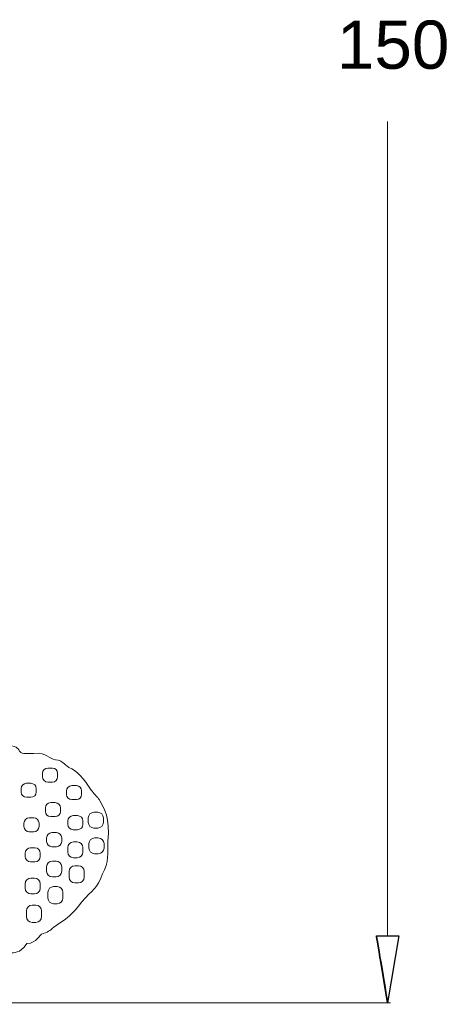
# Model space of a CAD drawing. Header units: millimetres. Extents: x -2387 to -560, y -1844 to 666.
# Tile 11 of 33: x -876 to -560, y -1632 to -897. Entities that reach past the tile are written whole.
import ezdxf

# ---------------------------------------------------------------- set-up
doc = ezdxf.new("R2010")
doc.units = ezdxf.units.MM
doc.header["$MEASUREMENT"] = 0
doc.layers.add('Capa 1', color=7, linetype='Continuous')

msp = doc.modelspace()

# ---------------------------------------------------------------- linework, layer by layer
at = {"layer": 'Capa 1', "color": 1, "lineweight": 0}
for points in [[(-601.2634, -1580.7103), (-601.2634, -1580.7103), (-601.2634, -973.1152), (-601.2634, -973.1152)], [(-599.1468, -1630.7104), (-599.1468, -1630.7104), (-1444.6118, -1630.7104), (-1444.6118, -1630.7104)]]:
    msp.add_open_spline(points, degree=3, dxfattribs=at)
at = {"layer": 'Capa 1', "lineweight": 9}
for points, knots in [([(-1183.2781, -1435.5495), (-1184.288, -1419.5825), (-1101.5417, -1408.9614), (-1042.3168, -1411.9395), (-1042.3168, -1411.9395), (-1018.4829, -1413.1383), (-954.1121, -1414.7617), (-937.6161, -1416.5567), (-937.6161, -1416.5567), (-921.9805, -1418.2576), (-885.6052, -1430.537), (-883.899, -1438.5746), (-883.899, -1438.5746), (-868.979, -1440.6581), (-884.5089, -1446.4633), (-861.1402, -1444.3556), (-861.1402, -1444.3556), (-854.6275, -1445.5644), (-852.3748, -1449.3973), (-846.9759, -1449.6003), (-846.9759, -1449.6003), (-844.4871, -1449.6936), (-840.1107, -1454.6904), (-838.8572, -1455.095), (-838.8572, -1455.095), (-833.3212, -1456.8843), (-827.397, -1463.8007), (-822.2768, -1471.9266), (-822.2768, -1471.9266), (-820.7992, -1474.2715), (-817.2855, -1477.4441), (-816.263, -1479.0938), (-816.263, -1479.0938), (-812.0419, -1485.9084), (-808.4512, -1492.656), (-809.7585, -1510.2555), (-809.7585, -1510.2555), (-810.4077, -1518.9969), (-808.6534, -1525.3292), (-813.9847, -1534.8527), (-813.9847, -1534.8527), (-817.4076, -1545.6625), (-821.4722, -1545.9446), (-829.147, -1555.4196), (-829.147, -1555.4196), (-836.8656, -1564.9502), (-838.9636, -1566.7929), (-848.2757, -1573.0761), (-848.2757, -1573.0761), (-853.7353, -1576.7602), (-852.5801, -1577.3336), (-858.1769, -1579.0367), (-858.1769, -1579.0367), (-861.2441, -1579.9698), (-862.656, -1586.0571), (-870.1749, -1586.5749), (-870.1749, -1586.5749), (-876.0214, -1594.5506), (-879.321, -1592.72), (-882.8403, -1593.7357), (-882.8403, -1593.7357), (-886.1286, -1596.8869), (-888.8377, -1597.9896), (-893.8165, -1599.1385), (-893.8165, -1599.1385), (-899.7545, -1603.0448), (-900.2942, -1602.7385), (-905.951, -1603.5427), (-905.951, -1603.5427), (-906.6403, -1605.1517), (-910.4821, -1606.4061), (-915.315, -1607.8763), (-915.315, -1607.8763), (-921.0069, -1612.5062), (-921.3976, -1611.8032), (-927.1189, -1612.4649), (-927.1189, -1612.4649), (-927.859, -1612.5504), (-929.0141, -1615.921), (-939.9089, -1617.2167), (-939.9089, -1617.2167), (-944.1802, -1620.5025), (-947.1473, -1620.5681), (-950.5934, -1620.0524), (-950.5934, -1620.0524), (-953.923, -1622.8004), (-956.4136, -1622.9151), (-959.6988, -1622.274), (-959.6988, -1622.274), (-965.4226, -1625.8248), (-968.1324, -1623.0405), (-970.6293, -1623.9907), (-970.6293, -1623.9907), (-973.6771, -1625.151), (-982.0375, -1625.4594), (-984.3653, -1624.7464), (-984.3653, -1624.7464), (-986.1115, -1625.9587), (-992.2561, -1628.0622), (-996.4992, -1627.399), (-996.4992, -1627.399), (-1000.1951, -1626.8213), (-1004.5985, -1629.5787), (-1010.4056, -1629.0843), (-1010.4056, -1629.0843), (-1017.7003, -1630.5531), (-1019.1798, -1630.6322), (-1025.7388, -1629.6064), (-1025.7388, -1629.6064), (-1031.1177, -1630.8879), (-1036.1215, -1631.1899), (-1039.108, -1630.3686), (-1039.108, -1630.3686), (-1043.0092, -1630.6122), (-1044.4142, -1630.8943), (-1050.1737, -1631.1536), (-1050.1737, -1631.1536), (-1054.4938, -1631.8274), (-1057.1135, -1630.7988), (-1061.4342, -1629.6606), (-1061.4342, -1629.6606), (-1065.8764, -1630.8722), (-1070.2147, -1630.078), (-1073.5261, -1628.0437), (-1073.5261, -1628.0437), (-1081.1257, -1628.9312), (-1083.128, -1628.5366), (-1087.5226, -1625.8661), (-1087.5226, -1625.8661), (-1092.8295, -1626.416), (-1096.1585, -1628.3791), (-1100.7653, -1624.1951), (-1100.7653, -1624.1951), (-1103.9121, -1623.5925), (-1105.982, -1626.2893), (-1110.2057, -1622.388), (-1110.2057, -1622.388), (-1111.6501, -1622.1116), (-1114.4876, -1623.2449), (-1117.3627, -1622.3431), (-1117.3627, -1622.3431), (-1120.2378, -1621.4413), (-1119.8251, -1619.2824), (-1124.2054, -1619.5666), (-1124.2054, -1619.5666), (-1133.4078, -1620.1642), (-1133.5199, -1616.7045), (-1137.2909, -1615.5741), (-1137.2909, -1615.5741), (-1142.3724, -1614.0498), (-1143.5544, -1616.4673), (-1150.8429, -1609.7724), (-1150.8429, -1609.7724), (-1154.6584, -1608.8963), (-1156.635, -1608.0636), (-1159.912, -1605.5691), (-1159.912, -1605.5691), (-1162.7451, -1605.4858), (-1163.5916, -1607.0664), (-1169.7174, -1602.2854), (-1169.7174, -1602.2854), (-1176.3848, -1602.7755), (-1176.9827, -1601.6971), (-1180.9716, -1600.0908), (-1180.9716, -1600.0908), (-1186.8244, -1601.5881), (-1191.3198, -1598.8586), (-1194.8692, -1595.0271), (-1194.8692, -1595.0271), (-1202.0875, -1595.666), (-1202.8927, -1591.1728), (-1206.5479, -1590.7412), (-1206.5479, -1590.7412), (-1211.2105, -1590.1913), (-1214.7548, -1587.1305), (-1218.3111, -1584.3868), (-1218.3111, -1584.3868), (-1223.2554, -1580.5724), (-1224.6573, -1582.8952), (-1231.1093, -1576.6355), (-1231.1093, -1576.6355), (-1231.1093, -1576.6355), (-1240.4069, -1565.9738), (-1240.4069, -1565.9738), (-1240.4069, -1565.9738), (-1242.1813, -1564.0677), (-1249.6795, -1561.2854), (-1248.1292, -1553.5235), (-1248.1292, -1553.5235), (-1253.3052, -1549.9356), (-1253.066, -1542.8276), (-1253.3071, -1540.7249), (-1253.3071, -1540.7249), (-1256.1208, -1538.5873), (-1256.9041, -1530.1771), (-1257.0324, -1526.84), (-1257.0324, -1526.84), (-1257.1432, -1523.9523), (-1261.3162, -1522.2606), (-1260.6075, -1516.5836), (-1260.6075, -1516.5836), (-1260.6075, -1516.5836), (-1259.4341, -1510.4735), (-1259.4341, -1510.4735), (-1259.4341, -1510.4735), (-1260.3351, -1505.2701), (-1262.0863, -1501.9145), (-1257.3655, -1494.3969), (-1257.3655, -1494.3969), (-1255.6243, -1491.6239), (-1258.0674, -1486.2845), (-1255.1835, -1479.1237), (-1255.1835, -1479.1237), (-1249.3, -1464.5137), (-1237.0766, -1458.4414), (-1227.327, -1451.2685), (-1227.327, -1451.2685), (-1223.0501, -1448.1223), (-1205.3633, -1443.3171), (-1198.7491, -1439.643), (-1198.7491, -1439.643), (-1191.2647, -1435.4853), (-1190.1484, -1437.5702), (-1183.2781, -1435.5495)], [0, 0, 0, 0, 0.01754386, 0.01754386, 0.01754386, 0.01754387, 0.03508772, 0.03508772, 0.03508772, 0.03508773, 0.05263158, 0.05263158, 0.05263158, 0.05263159, 0.07017544, 0.07017544, 0.07017544, 0.07017545, 0.0877193, 0.0877193, 0.0877193, 0.08771931, 0.10526316, 0.10526316, 0.10526316, 0.10526317, 0.12280702, 0.12280702, 0.12280702, 0.12280703, 0.14035088, 0.14035088, 0.14035088, 0.14035089, 0.15789474, 0.15789474, 0.15789474, 0.15789475, 0.1754386, 0.1754386, 0.1754386, 0.17543861, 0.19298246, 0.19298246, 0.19298246, 0.19298247, 0.21052632, 0.21052632, 0.21052632, 0.21052633, 0.22807018, 0.22807018, 0.22807018, 0.22807019, 0.24561404, 0.24561404, 0.24561404, 0.24561405, 0.26315789, 0.26315789, 0.26315789, 0.2631579, 0.28070175, 0.28070175, 0.28070175, 0.28070176, 0.29824561, 0.29824561, 0.29824561, 0.29824562, 0.31578947, 0.31578947, 0.31578947, 0.31578948, 0.33333333, 0.33333333, 0.33333333, 0.33333334, 0.35087719, 0.35087719, 0.35087719, 0.3508772, 0.36842105, 0.36842105, 0.36842105, 0.36842106, 0.38596491, 0.38596491, 0.38596491, 0.38596492, 0.40350877, 0.40350877, 0.40350877, 0.40350878, 0.42105263, 0.42105263, 0.42105263, 0.42105264, 0.43859649, 0.43859649, 0.43859649, 0.4385965, 0.45614035, 0.45614035, 0.45614035, 0.45614036, 0.47368421, 0.47368421, 0.47368421, 0.47368422, 0.49122807, 0.49122807, 0.49122807, 0.49122808, 0.50877193, 0.50877193, 0.50877193, 0.50877194, 0.52631579, 0.52631579, 0.52631579, 0.5263158, 0.54385965, 0.54385965, 0.54385965, 0.54385966, 0.56140351, 0.56140351, 0.56140351, 0.56140352, 0.57894737, 0.57894737, 0.57894737, 0.57894738, 0.59649123, 0.59649123, 0.59649123, 0.59649124, 0.61403509, 0.61403509, 0.61403509, 0.6140351, 0.63157895, 0.63157895, 0.63157895, 0.63157896, 0.64912281, 0.64912281, 0.64912281, 0.64912282, 0.66666667, 0.66666667, 0.66666667, 0.66666668, 0.68421053, 0.68421053, 0.68421053, 0.68421054, 0.70175439, 0.70175439, 0.70175439, 0.7017544, 0.71929825, 0.71929825, 0.71929825, 0.71929826, 0.73684211, 0.73684211, 0.73684211, 0.73684212, 0.75438596, 0.75438596, 0.75438596, 0.75438597, 0.77192982, 0.77192982, 0.77192982, 0.77192983, 0.78947368, 0.78947368, 0.78947368, 0.78947369, 0.80701754, 0.80701754, 0.80701754, 0.80701755, 0.8245614, 0.8245614, 0.8245614, 0.82456141, 0.84210526, 0.84210526, 0.84210526, 0.84210527, 0.85964912, 0.85964912, 0.85964912, 0.85964913, 0.87719298, 0.87719298, 0.87719298, 0.87719299, 0.89473684, 0.89473684, 0.89473684, 0.89473685, 0.9122807, 0.9122807, 0.9122807, 0.91228071, 0.92982456, 0.92982456, 0.92982456, 0.92982457, 0.94736842, 0.94736842, 0.94736842, 0.94736843, 0.96491228, 0.96491228, 0.96491228, 0.96491229, 1, 1, 1, 1]), ([(-847.2718, -1459.5174), (-847.2718, -1459.5174), (-847.2718, -1462.074), (-847.2718, -1462.074), (-847.2718, -1462.074), (-847.2718, -1464.2507), (-849.054, -1466.0317), (-851.2274, -1466.0317), (-851.2274, -1466.0317), (-851.2274, -1466.0317), (-854.5705, -1466.0317), (-854.5705, -1466.0317), (-854.5705, -1466.0317), (-856.744, -1466.0317), (-858.5261, -1464.2507), (-858.5261, -1462.074), (-858.5261, -1462.074), (-858.5261, -1462.074), (-858.5261, -1459.5174), (-858.5261, -1459.5174), (-858.5261, -1459.5174), (-858.5261, -1457.3407), (-856.744, -1455.5597), (-854.5705, -1455.5597), (-854.5705, -1455.5597), (-854.5705, -1455.5597), (-851.2274, -1455.5597), (-851.2274, -1455.5597), (-851.2274, -1455.5597), (-849.054, -1455.5597), (-847.2718, -1457.3407), (-847.2718, -1459.5174)], [0, 0, 0, 0, 0.11111111, 0.11111111, 0.11111111, 0.11111112, 0.22222222, 0.22222222, 0.22222222, 0.22222223, 0.33333333, 0.33333333, 0.33333333, 0.33333334, 0.44444444, 0.44444444, 0.44444444, 0.44444445, 0.55555556, 0.55555556, 0.55555556, 0.55555557, 0.66666667, 0.66666667, 0.66666667, 0.66666668, 0.77777778, 0.77777778, 0.77777778, 0.77777779, 1, 1, 1, 1]), ([(-863.2473, -1470.86), (-863.2473, -1470.86), (-863.2473, -1473.4167), (-863.2473, -1473.4167), (-863.2473, -1473.4167), (-863.2473, -1475.5934), (-865.0294, -1477.3743), (-867.2028, -1477.3743), (-867.2028, -1477.3743), (-867.2028, -1477.3743), (-870.5459, -1477.3743), (-870.5459, -1477.3743), (-870.5459, -1477.3743), (-872.7194, -1477.3743), (-874.5015, -1475.5934), (-874.5015, -1473.4167), (-874.5015, -1473.4167), (-874.5015, -1473.4167), (-874.5015, -1470.86), (-874.5015, -1470.86), (-874.5015, -1470.86), (-874.5015, -1468.6833), (-872.7194, -1466.9024), (-870.5459, -1466.9024), (-870.5459, -1466.9024), (-870.5459, -1466.9024), (-867.2028, -1466.9024), (-867.2028, -1466.9024), (-867.2028, -1466.9024), (-865.0294, -1466.9024), (-863.2473, -1468.6833), (-863.2473, -1470.86)], [0, 0, 0, 0, 0.11111111, 0.11111111, 0.11111111, 0.11111112, 0.22222222, 0.22222222, 0.22222222, 0.22222223, 0.33333333, 0.33333333, 0.33333333, 0.33333334, 0.44444444, 0.44444444, 0.44444444, 0.44444445, 0.55555556, 0.55555556, 0.55555556, 0.55555557, 0.66666667, 0.66666667, 0.66666667, 0.66666668, 0.77777778, 0.77777778, 0.77777778, 0.77777779, 1, 1, 1, 1]), ([(-829.3824, -1472.5953), (-829.3824, -1472.5953), (-829.3824, -1475.1519), (-829.3824, -1475.1519), (-829.3824, -1475.1519), (-829.3824, -1477.3286), (-831.1646, -1479.1096), (-833.338, -1479.1096), (-833.338, -1479.1096), (-833.338, -1479.1096), (-836.6811, -1479.1096), (-836.6811, -1479.1096), (-836.6811, -1479.1096), (-838.8546, -1479.1096), (-840.6367, -1477.3286), (-840.6367, -1475.1519), (-840.6367, -1475.1519), (-840.6367, -1475.1519), (-840.6367, -1472.5953), (-840.6367, -1472.5953), (-840.6367, -1472.5953), (-840.6367, -1470.4186), (-838.8546, -1468.6376), (-836.6811, -1468.6376), (-836.6811, -1468.6376), (-836.6811, -1468.6376), (-833.338, -1468.6376), (-833.338, -1468.6376), (-833.338, -1468.6376), (-831.1646, -1468.6376), (-829.3824, -1470.4186), (-829.3824, -1472.5953)], [0, 0, 0, 0, 0.11111111, 0.11111111, 0.11111111, 0.11111112, 0.22222222, 0.22222222, 0.22222222, 0.22222223, 0.33333333, 0.33333333, 0.33333333, 0.33333334, 0.44444444, 0.44444444, 0.44444444, 0.44444445, 0.55555556, 0.55555556, 0.55555556, 0.55555557, 0.66666667, 0.66666667, 0.66666667, 0.66666668, 0.77777778, 0.77777778, 0.77777778, 0.77777779, 1, 1, 1, 1]), ([(-845.1707, -1485.2795), (-845.1707, -1485.2795), (-845.1707, -1487.8362), (-845.1707, -1487.8362), (-845.1707, -1487.8362), (-845.1707, -1490.0129), (-846.9529, -1491.7938), (-849.1263, -1491.7938), (-849.1263, -1491.7938), (-849.1263, -1491.7938), (-852.4694, -1491.7938), (-852.4694, -1491.7938), (-852.4694, -1491.7938), (-854.6428, -1491.7938), (-856.425, -1490.0129), (-856.425, -1487.8362), (-856.425, -1487.8362), (-856.425, -1487.8362), (-856.425, -1485.2795), (-856.425, -1485.2795), (-856.425, -1485.2795), (-856.425, -1483.1028), (-854.6428, -1481.3219), (-852.4694, -1481.3219), (-852.4694, -1481.3219), (-852.4694, -1481.3219), (-849.1263, -1481.3219), (-849.1263, -1481.3219), (-849.1263, -1481.3219), (-846.9529, -1481.3219), (-845.1707, -1483.1028), (-845.1707, -1485.2795)], [0, 0, 0, 0, 0.11111111, 0.11111111, 0.11111111, 0.11111112, 0.22222222, 0.22222222, 0.22222222, 0.22222223, 0.33333333, 0.33333333, 0.33333333, 0.33333334, 0.44444444, 0.44444444, 0.44444444, 0.44444445, 0.55555556, 0.55555556, 0.55555556, 0.55555557, 0.66666667, 0.66666667, 0.66666667, 0.66666668, 0.77777778, 0.77777778, 0.77777778, 0.77777779, 1, 1, 1, 1]), ([(-828.4467, -1494.9993), (-828.4467, -1494.9993), (-828.4467, -1497.5559), (-828.4467, -1497.5559), (-828.4467, -1497.5559), (-828.4467, -1499.7326), (-830.2289, -1501.5136), (-832.4023, -1501.5136), (-832.4023, -1501.5136), (-832.4023, -1501.5136), (-835.7454, -1501.5136), (-835.7454, -1501.5136), (-835.7454, -1501.5136), (-837.9188, -1501.5136), (-839.701, -1499.7326), (-839.701, -1497.5559), (-839.701, -1497.5559), (-839.701, -1497.5559), (-839.701, -1494.9993), (-839.701, -1494.9993), (-839.701, -1494.9993), (-839.701, -1492.8226), (-837.9188, -1491.0416), (-835.7454, -1491.0416), (-835.7454, -1491.0416), (-835.7454, -1491.0416), (-832.4023, -1491.0416), (-832.4023, -1491.0416), (-832.4023, -1491.0416), (-830.2289, -1491.0416), (-828.4467, -1492.8226), (-828.4467, -1494.9993)], [0, 0, 0, 0, 0.11111111, 0.11111111, 0.11111111, 0.11111112, 0.22222222, 0.22222222, 0.22222222, 0.22222223, 0.33333333, 0.33333333, 0.33333333, 0.33333334, 0.44444444, 0.44444444, 0.44444444, 0.44444445, 0.55555556, 0.55555556, 0.55555556, 0.55555557, 0.66666667, 0.66666667, 0.66666667, 0.66666668, 0.77777778, 0.77777778, 0.77777778, 0.77777779, 1, 1, 1, 1]), ([(-813.1859, -1492.7767), (-813.1859, -1492.7767), (-813.1859, -1496.0419), (-813.1859, -1496.0419), (-813.1859, -1496.0419), (-813.1859, -1498.3818), (-815.0998, -1500.2947), (-817.4392, -1500.2947), (-817.4392, -1500.2947), (-817.4392, -1500.2947), (-820.1868, -1500.2947), (-820.1868, -1500.2947), (-820.1868, -1500.2947), (-822.5261, -1500.2947), (-824.4401, -1498.3818), (-824.4401, -1496.0419), (-824.4401, -1496.0419), (-824.4401, -1496.0419), (-824.4401, -1492.7767), (-824.4401, -1492.7767), (-824.4401, -1492.7767), (-824.4401, -1490.4368), (-822.5261, -1488.524), (-820.1868, -1488.524), (-820.1868, -1488.524), (-820.1868, -1488.524), (-817.4392, -1488.524), (-817.4392, -1488.524), (-817.4392, -1488.524), (-815.0998, -1488.524), (-813.1859, -1490.4368), (-813.1859, -1492.7767)], [0, 0, 0, 0, 0.11111111, 0.11111111, 0.11111111, 0.11111112, 0.22222222, 0.22222222, 0.22222222, 0.22222223, 0.33333333, 0.33333333, 0.33333333, 0.33333334, 0.44444444, 0.44444444, 0.44444444, 0.44444445, 0.55555556, 0.55555556, 0.55555556, 0.55555557, 0.66666667, 0.66666667, 0.66666667, 0.66666668, 0.77777778, 0.77777778, 0.77777778, 0.77777779, 1, 1, 1, 1]), ([(-861.1461, -1496.6222), (-861.1461, -1496.6222), (-861.1461, -1499.1788), (-861.1461, -1499.1788), (-861.1461, -1499.1788), (-861.1461, -1501.3555), (-862.9283, -1503.1365), (-865.1017, -1503.1365), (-865.1017, -1503.1365), (-865.1017, -1503.1365), (-868.4448, -1503.1365), (-868.4448, -1503.1365), (-868.4448, -1503.1365), (-870.6182, -1503.1365), (-872.4004, -1501.3555), (-872.4004, -1499.1788), (-872.4004, -1499.1788), (-872.4004, -1499.1788), (-872.4004, -1496.6222), (-872.4004, -1496.6222), (-872.4004, -1496.6222), (-872.4004, -1494.4455), (-870.6182, -1492.6645), (-868.4448, -1492.6645), (-868.4448, -1492.6645), (-868.4448, -1492.6645), (-865.1017, -1492.6645), (-865.1017, -1492.6645), (-865.1017, -1492.6645), (-862.9283, -1492.6645), (-861.1461, -1494.4455), (-861.1461, -1496.6222)], [0, 0, 0, 0, 0.11111111, 0.11111111, 0.11111111, 0.11111112, 0.22222222, 0.22222222, 0.22222222, 0.22222223, 0.33333333, 0.33333333, 0.33333333, 0.33333334, 0.44444444, 0.44444444, 0.44444444, 0.44444445, 0.55555556, 0.55555556, 0.55555556, 0.55555557, 0.66666667, 0.66666667, 0.66666667, 0.66666668, 0.77777778, 0.77777778, 0.77777778, 0.77777779, 1, 1, 1, 1]), ([(-844.235, -1507.6835), (-844.235, -1507.6835), (-844.235, -1510.2402), (-844.235, -1510.2402), (-844.235, -1510.2402), (-844.235, -1512.4169), (-846.0171, -1514.1978), (-848.1906, -1514.1978), (-848.1906, -1514.1978), (-848.1906, -1514.1978), (-851.5337, -1514.1978), (-851.5337, -1514.1978), (-851.5337, -1514.1978), (-853.7071, -1514.1978), (-855.4892, -1512.4169), (-855.4892, -1510.2402), (-855.4892, -1510.2402), (-855.4892, -1510.2402), (-855.4892, -1507.6835), (-855.4892, -1507.6835), (-855.4892, -1507.6835), (-855.4892, -1505.5068), (-853.7071, -1503.7259), (-851.5337, -1503.7259), (-851.5337, -1503.7259), (-851.5337, -1503.7259), (-848.1906, -1503.7259), (-848.1906, -1503.7259), (-848.1906, -1503.7259), (-846.0171, -1503.7259), (-844.235, -1505.5068), (-844.235, -1507.6835)], [0, 0, 0, 0, 0.11111111, 0.11111111, 0.11111111, 0.11111112, 0.22222222, 0.22222222, 0.22222222, 0.22222223, 0.33333333, 0.33333333, 0.33333333, 0.33333334, 0.44444444, 0.44444444, 0.44444444, 0.44444445, 0.55555556, 0.55555556, 0.55555556, 0.55555557, 0.66666667, 0.66666667, 0.66666667, 0.66666668, 0.77777778, 0.77777778, 0.77777778, 0.77777779, 1, 1, 1, 1]), ([(-828.4467, -1514.9242), (-828.4467, -1514.9242), (-828.4467, -1518.1894), (-828.4467, -1518.1894), (-828.4467, -1518.1894), (-828.4467, -1520.5294), (-830.3607, -1522.4422), (-832.7, -1522.4422), (-832.7, -1522.4422), (-832.7, -1522.4422), (-835.4477, -1522.4422), (-835.4477, -1522.4422), (-835.4477, -1522.4422), (-837.787, -1522.4422), (-839.701, -1520.5294), (-839.701, -1518.1894), (-839.701, -1518.1894), (-839.701, -1518.1894), (-839.701, -1514.9242), (-839.701, -1514.9242), (-839.701, -1514.9242), (-839.701, -1512.5843), (-837.787, -1510.6715), (-835.4477, -1510.6715), (-835.4477, -1510.6715), (-835.4477, -1510.6715), (-832.7, -1510.6715), (-832.7, -1510.6715), (-832.7, -1510.6715), (-830.3607, -1510.6715), (-828.4467, -1512.5843), (-828.4467, -1514.9242)], [0, 0, 0, 0, 0.11111111, 0.11111111, 0.11111111, 0.11111112, 0.22222222, 0.22222222, 0.22222222, 0.22222223, 0.33333333, 0.33333333, 0.33333333, 0.33333334, 0.44444444, 0.44444444, 0.44444444, 0.44444445, 0.55555556, 0.55555556, 0.55555556, 0.55555557, 0.66666667, 0.66666667, 0.66666667, 0.66666668, 0.77777778, 0.77777778, 0.77777778, 0.77777779, 1, 1, 1, 1]), ([(-812.718, -1511.9435), (-812.718, -1511.9435), (-812.718, -1515.2087), (-812.718, -1515.2087), (-812.718, -1515.2087), (-812.718, -1517.5486), (-814.632, -1519.4615), (-816.9713, -1519.4615), (-816.9713, -1519.4615), (-816.9713, -1519.4615), (-819.7189, -1519.4615), (-819.7189, -1519.4615), (-819.7189, -1519.4615), (-822.0583, -1519.4615), (-823.9722, -1517.5486), (-823.9722, -1515.2087), (-823.9722, -1515.2087), (-823.9722, -1515.2087), (-823.9722, -1511.9435), (-823.9722, -1511.9435), (-823.9722, -1511.9435), (-823.9722, -1509.6036), (-822.0583, -1507.6907), (-819.7189, -1507.6907), (-819.7189, -1507.6907), (-819.7189, -1507.6907), (-816.9713, -1507.6907), (-816.9713, -1507.6907), (-816.9713, -1507.6907), (-814.632, -1507.6907), (-812.718, -1509.6036), (-812.718, -1511.9435)], [0, 0, 0, 0, 0.11111111, 0.11111111, 0.11111111, 0.11111112, 0.22222222, 0.22222222, 0.22222222, 0.22222223, 0.33333333, 0.33333333, 0.33333333, 0.33333334, 0.44444444, 0.44444444, 0.44444444, 0.44444445, 0.55555556, 0.55555556, 0.55555556, 0.55555557, 0.66666667, 0.66666667, 0.66666667, 0.66666668, 0.77777778, 0.77777778, 0.77777778, 0.77777779, 1, 1, 1, 1]), ([(-860.2104, -1519.0262), (-860.2104, -1519.0262), (-860.2104, -1521.5828), (-860.2104, -1521.5828), (-860.2104, -1521.5828), (-860.2104, -1523.7595), (-861.9925, -1525.5405), (-864.166, -1525.5405), (-864.166, -1525.5405), (-864.166, -1525.5405), (-867.5091, -1525.5405), (-867.5091, -1525.5405), (-867.5091, -1525.5405), (-869.6825, -1525.5405), (-871.4646, -1523.7595), (-871.4646, -1521.5828), (-871.4646, -1521.5828), (-871.4646, -1521.5828), (-871.4646, -1519.0262), (-871.4646, -1519.0262), (-871.4646, -1519.0262), (-871.4646, -1516.8495), (-869.6825, -1515.0685), (-867.5091, -1515.0685), (-867.5091, -1515.0685), (-867.5091, -1515.0685), (-864.166, -1515.0685), (-864.166, -1515.0685), (-864.166, -1515.0685), (-861.9925, -1515.0685), (-860.2104, -1516.8495), (-860.2104, -1519.0262)], [0, 0, 0, 0, 0.11111111, 0.11111111, 0.11111111, 0.11111112, 0.22222222, 0.22222222, 0.22222222, 0.22222223, 0.33333333, 0.33333333, 0.33333333, 0.33333334, 0.44444444, 0.44444444, 0.44444444, 0.44444445, 0.55555556, 0.55555556, 0.55555556, 0.55555557, 0.66666667, 0.66666667, 0.66666667, 0.66666668, 0.77777778, 0.77777778, 0.77777778, 0.77777779, 1, 1, 1, 1]), ([(-844.235, -1529.1817), (-844.235, -1529.1817), (-844.235, -1532.4469), (-844.235, -1532.4469), (-844.235, -1532.4469), (-844.235, -1534.7868), (-846.149, -1536.6997), (-848.4883, -1536.6997), (-848.4883, -1536.6997), (-848.4883, -1536.6997), (-851.2359, -1536.6997), (-851.2359, -1536.6997), (-851.2359, -1536.6997), (-853.5752, -1536.6997), (-855.4892, -1534.7868), (-855.4892, -1532.4469), (-855.4892, -1532.4469), (-855.4892, -1532.4469), (-855.4892, -1529.1817), (-855.4892, -1529.1817), (-855.4892, -1529.1817), (-855.4892, -1526.8418), (-853.5752, -1524.9289), (-851.2359, -1524.9289), (-851.2359, -1524.9289), (-851.2359, -1524.9289), (-848.4883, -1524.9289), (-848.4883, -1524.9289), (-848.4883, -1524.9289), (-846.149, -1524.9289), (-844.235, -1526.8418), (-844.235, -1529.1817)], [0, 0, 0, 0, 0.11111111, 0.11111111, 0.11111111, 0.11111112, 0.22222222, 0.22222222, 0.22222222, 0.22222223, 0.33333333, 0.33333333, 0.33333333, 0.33333334, 0.44444444, 0.44444444, 0.44444444, 0.44444445, 0.55555556, 0.55555556, 0.55555556, 0.55555557, 0.66666667, 0.66666667, 0.66666667, 0.66666668, 0.77777778, 0.77777778, 0.77777778, 0.77777779, 1, 1, 1, 1]), ([(-827.511, -1532.7469), (-827.511, -1532.7469), (-827.511, -1537.0438), (-827.511, -1537.0438), (-827.511, -1537.0438), (-827.511, -1539.381), (-829.425, -1541.2972), (-831.7643, -1541.2972), (-831.7643, -1541.2972), (-831.7643, -1541.2972), (-834.5119, -1541.2972), (-834.5119, -1541.2972), (-834.5119, -1541.2972), (-836.8513, -1541.2972), (-838.7652, -1539.381), (-838.7652, -1537.0438), (-838.7652, -1537.0438), (-838.7652, -1537.0438), (-838.7652, -1532.7469), (-838.7652, -1532.7469), (-838.7652, -1532.7469), (-838.7652, -1530.4097), (-836.8513, -1528.4935), (-834.5119, -1528.4935), (-834.5119, -1528.4935), (-834.5119, -1528.4935), (-831.7643, -1528.4935), (-831.7643, -1528.4935), (-831.7643, -1528.4935), (-829.425, -1528.4935), (-827.511, -1530.4097), (-827.511, -1532.7469)], [0, 0, 0, 0, 0.11111111, 0.11111111, 0.11111111, 0.11111112, 0.22222222, 0.22222222, 0.22222222, 0.22222223, 0.33333333, 0.33333333, 0.33333333, 0.33333334, 0.44444444, 0.44444444, 0.44444444, 0.44444445, 0.55555556, 0.55555556, 0.55555556, 0.55555557, 0.66666667, 0.66666667, 0.66666667, 0.66666668, 0.77777778, 0.77777778, 0.77777778, 0.77777779, 1, 1, 1, 1]), ([(-860.2104, -1541.9311), (-860.2104, -1541.9311), (-860.2104, -1545.1963), (-860.2104, -1545.1963), (-860.2104, -1545.1963), (-860.2104, -1547.5362), (-862.1244, -1549.4491), (-864.4637, -1549.4491), (-864.4637, -1549.4491), (-864.4637, -1549.4491), (-867.2113, -1549.4491), (-867.2113, -1549.4491), (-867.2113, -1549.4491), (-869.5507, -1549.4491), (-871.4646, -1547.5362), (-871.4646, -1545.1963), (-871.4646, -1545.1963), (-871.4646, -1545.1963), (-871.4646, -1541.9311), (-871.4646, -1541.9311), (-871.4646, -1541.9311), (-871.4646, -1539.5912), (-869.5507, -1537.6783), (-867.2113, -1537.6783), (-867.2113, -1537.6783), (-867.2113, -1537.6783), (-864.4637, -1537.6783), (-864.4637, -1537.6783), (-864.4637, -1537.6783), (-862.1244, -1537.6783), (-860.2104, -1539.5912), (-860.2104, -1541.9311)], [0, 0, 0, 0, 0.11111111, 0.11111111, 0.11111111, 0.11111112, 0.22222222, 0.22222222, 0.22222222, 0.22222223, 0.33333333, 0.33333333, 0.33333333, 0.33333334, 0.44444444, 0.44444444, 0.44444444, 0.44444445, 0.55555556, 0.55555556, 0.55555556, 0.55555557, 0.66666667, 0.66666667, 0.66666667, 0.66666668, 0.77777778, 0.77777778, 0.77777778, 0.77777779, 1, 1, 1, 1]), ([(-843.2993, -1548.2555), (-843.2993, -1548.2555), (-843.2993, -1552.5524), (-843.2993, -1552.5524), (-843.2993, -1552.5524), (-843.2993, -1554.8896), (-845.2132, -1556.8058), (-847.5526, -1556.8058), (-847.5526, -1556.8058), (-847.5526, -1556.8058), (-850.3002, -1556.8058), (-850.3002, -1556.8058), (-850.3002, -1556.8058), (-852.6395, -1556.8058), (-854.5535, -1554.8896), (-854.5535, -1552.5524), (-854.5535, -1552.5524), (-854.5535, -1552.5524), (-854.5535, -1548.2555), (-854.5535, -1548.2555), (-854.5535, -1548.2555), (-854.5535, -1545.9183), (-852.6395, -1544.0021), (-850.3002, -1544.0021), (-850.3002, -1544.0021), (-850.3002, -1544.0021), (-847.5526, -1544.0021), (-847.5526, -1544.0021), (-847.5526, -1544.0021), (-845.2132, -1544.0021), (-843.2993, -1545.9183), (-843.2993, -1548.2555)], [0, 0, 0, 0, 0.11111111, 0.11111111, 0.11111111, 0.11111112, 0.22222222, 0.22222222, 0.22222222, 0.22222223, 0.33333333, 0.33333333, 0.33333333, 0.33333334, 0.44444444, 0.44444444, 0.44444444, 0.44444445, 0.55555556, 0.55555556, 0.55555556, 0.55555557, 0.66666667, 0.66666667, 0.66666667, 0.66666668, 0.77777778, 0.77777778, 0.77777778, 0.77777779, 1, 1, 1, 1]), ([(-859.2747, -1562.1237), (-859.2747, -1562.1237), (-859.2747, -1566.4206), (-859.2747, -1566.4206), (-859.2747, -1566.4206), (-859.2747, -1568.7578), (-861.1887, -1570.674), (-863.528, -1570.674), (-863.528, -1570.674), (-863.528, -1570.674), (-866.2756, -1570.674), (-866.2756, -1570.674), (-866.2756, -1570.674), (-868.6149, -1570.674), (-870.5289, -1568.7578), (-870.5289, -1566.4206), (-870.5289, -1566.4206), (-870.5289, -1566.4206), (-870.5289, -1562.1237), (-870.5289, -1562.1237), (-870.5289, -1562.1237), (-870.5289, -1559.7865), (-868.6149, -1557.8703), (-866.2756, -1557.8703), (-866.2756, -1557.8703), (-866.2756, -1557.8703), (-863.528, -1557.8703), (-863.528, -1557.8703), (-863.528, -1557.8703), (-861.1887, -1557.8703), (-859.2747, -1559.7865), (-859.2747, -1562.1237)], [0, 0, 0, 0, 0.11111111, 0.11111111, 0.11111111, 0.11111112, 0.22222222, 0.22222222, 0.22222222, 0.22222223, 0.33333333, 0.33333333, 0.33333333, 0.33333334, 0.44444444, 0.44444444, 0.44444444, 0.44444445, 0.55555556, 0.55555556, 0.55555556, 0.55555557, 0.66666667, 0.66666667, 0.66666667, 0.66666668, 0.77777778, 0.77777778, 0.77777778, 0.77777779, 1, 1, 1, 1])]:
    msp.add_open_spline(points, degree=3, knots=knots, dxfattribs=at)
at = {"layer": 'Capa 1', "color": 1}
for points, knots in [([(-609.5968, -1580.7104), (-609.5968, -1580.7104), (-601.2634, -1630.7104), (-601.2634, -1630.7104), (-601.2634, -1630.7104), (-601.2634, -1630.7104), (-609.5968, -1580.7104), (-609.5968, -1580.7104)], [0, 0, 0, 0, 0.33333333, 0.33333333, 0.33333333, 0.33333334, 1, 1, 1, 1]), ([(-601.2634, -1630.7104), (-601.2634, -1630.7104), (-592.9301, -1580.7104), (-592.9301, -1580.7104), (-592.9301, -1580.7104), (-592.9301, -1580.7104), (-609.5968, -1580.7104), (-609.5968, -1580.7104), (-609.5968, -1580.7104), (-609.5968, -1580.7104), (-601.2634, -1630.7104), (-601.2634, -1630.7104)], [0, 0, 0, 0, 0.25, 0.25, 0.25, 0.25000001, 0.5, 0.5, 0.5, 0.50000001, 1, 1, 1, 1])]:
    msp.add_open_spline(points, degree=3, knots=knots, dxfattribs=at)
at = {"layer": 'Capa 1', "color": 1, "lineweight": 9}
msp.add_open_spline([(-609.5968, -1580.7104), (-609.5968, -1580.7104), (-601.2634, -1630.7104), (-601.2634, -1630.7104)], degree=3, dxfattribs=at)
msp.add_open_spline([(-601.2634, -1630.7104), (-601.2634, -1630.7104), (-592.9301, -1580.7104), (-592.9301, -1580.7104), (-592.9301, -1580.7104), (-592.9301, -1580.7104), (-609.5968, -1580.7104), (-609.5968, -1580.7104)], degree=3, knots=[0, 0, 0, 0, 0.33333333, 0.33333333, 0.33333333, 0.33333334, 1, 1, 1, 1], dxfattribs=at)

# ---------------------------------------------------------------- texts
at = {"layer": 'Capa 1', "color": 1, "insert": (-639.1396, -897.743), "char_height": 36, "width": 101.2011, "attachment_point": 1}
msp.add_mtext('\\fArial|b0|i0|p34;150', dxfattribs=at)

doc.saveas('drawing.dxf')
